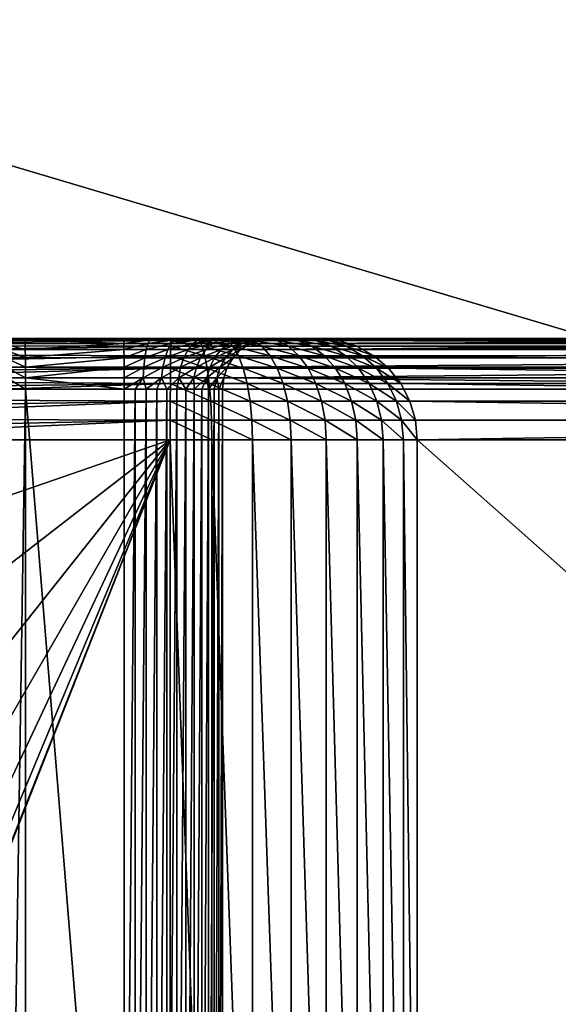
# Model space of a CAD drawing. Header units: metres. Extents: x -22 to 237, y -22 to 22.
# Tile 71 of 80: x 144 to 149, y 0 to 10. Entities that reach past the tile are written whole.
import ezdxf

# ---------------------------------------------------------------- set-up
doc = ezdxf.new("R2010")
doc.units = ezdxf.units.M
doc.layers.add('solid_KKK', color=7, linetype='CONTINUOUS')

msp = doc.modelspace()

# ---------------------------------------------------------------- linework, layer by layer
at = {"layer": 'solid_KKK'}
for points in [[(222, -15, 265.399994), (222, 15, 265.399994), (120.987495, 15, 265.399994)], [(120.987495, -15, 265.399994), (222, -15, 265.399994), (120.987495, 15, 265.399994)], [(120.987495, -15, 250.300003), (120.987495, 15, 250.300003), (222, 15, 250.300003)], [(120.987495, -15, 250.300003), (222, 15, 250.300003), (222, -15, 250.300003)], [(145.424255, 6.5, 372.327759), (140.605011, 6.5, 372.279388), (140.610809, 6.483539, 372.460175)], [(143.977066, 6.5, 365.812927), (143.702347, 6.5, 365.784729), (140.605011, 6.5, 372.279388)], [(146.891037, 6.5, 371.205322), (143.977066, 6.5, 365.812927), (140.605011, 6.5, 372.279388)], [(146.84938, 6.5, 371.339417), (146.891037, 6.5, 371.205322), (140.605011, 6.5, 372.279388)], [(146.794876, 6.5, 371.470062), (146.84938, 6.5, 371.339417), (140.605011, 6.5, 372.279388)], [(146.727921, 6.5, 371.595642), (146.794876, 6.5, 371.470062), (140.605011, 6.5, 372.279388)], [(146.649139, 6.5, 371.714569), (146.727921, 6.5, 371.595642), (140.605011, 6.5, 372.279388)], [(146.559433, 6.5, 371.8255), (146.649139, 6.5, 371.714569), (140.605011, 6.5, 372.279388)], [(146.459717, 6.5, 371.927277), (146.559433, 6.5, 371.8255), (140.605011, 6.5, 372.279388)], [(146.350891, 6.5, 372.019073), (146.459717, 6.5, 371.927277), (140.605011, 6.5, 372.279388)], [(146.233871, 6.5, 372.100128), (146.350891, 6.5, 372.019073), (140.605011, 6.5, 372.279388)], [(146.109573, 6.5, 372.169769), (146.233871, 6.5, 372.100128), (140.605011, 6.5, 372.279388)], [(145.979065, 6.5, 372.227356), (146.109573, 6.5, 372.169769), (140.605011, 6.5, 372.279388)], [(145.843643, 6.5, 372.272308), (145.979065, 6.5, 372.227356), (140.605011, 6.5, 372.279388)], [(145.704956, 6.5, 372.304138), (145.843643, 6.5, 372.272308), (140.605011, 6.5, 372.279388)], [(145.564606, 6.5, 372.322601), (145.704956, 6.5, 372.304138), (140.605011, 6.5, 372.279388)], [(145.424255, 6.5, 372.327759), (145.564606, 6.5, 372.322601), (140.605011, 6.5, 372.279388)], [(145.422302, 6.480785, 372.522858), (145.424255, 6.5, 372.327759), (140.610809, 6.483539, 372.460175)], [(145.422302, 6.480785, 372.522858), (140.610809, 6.483539, 372.460175), (140.634552, 6.433792, 372.637543)], [(145.420425, 6.423804, 372.710602), (145.422302, 6.480785, 372.522858), (140.634552, 6.433792, 372.637543)], [(145.420425, 6.423804, 372.710602), (140.634552, 6.433792, 372.637543), (140.676193, 6.350062, 372.806824)], [(143.97818, 6.487464, 365.70166), (143.723816, 6.487464, 365.675568), (143.702347, 6.5, 365.784729)], [(143.97818, 6.487464, 365.70166), (143.702347, 6.5, 365.784729), (143.977066, 6.5, 365.812927)], [(143.979233, 6.450484, 365.595978), (143.744232, 6.450484, 365.571869), (143.723816, 6.487464, 365.675568)], [(143.97818, 6.487464, 365.70166), (143.979233, 6.450484, 365.595978), (143.723816, 6.487464, 365.675568)], [(143.980194, 6.390916, 365.50119), (143.762543, 6.390916, 365.478851), (143.744232, 6.450484, 365.571869)], [(143.979233, 6.450484, 365.595978), (143.980194, 6.390916, 365.50119), (143.744232, 6.450484, 365.571869)], [(146.891037, 6.5, 371.205322), (144.953552, 6.5, 365.822723), (143.977066, 6.5, 365.812927)], [(144.954666, 6.487464, 365.711456), (143.977066, 6.5, 365.812927), (144.953552, 6.5, 365.822723)], [(144.954666, 6.487464, 365.711456), (143.97818, 6.487464, 365.70166), (143.977066, 6.5, 365.812927)], [(144.955719, 6.450436, 365.605682), (143.979233, 6.450484, 365.595978), (143.97818, 6.487464, 365.70166)], [(144.954666, 6.487464, 365.711456), (144.955719, 6.450436, 365.605682), (143.97818, 6.487464, 365.70166)], [(144.955719, 6.450436, 365.605682), (143.980194, 6.390916, 365.50119), (143.979233, 6.450484, 365.595978)], [(144.955719, 6.450436, 365.605682), (144.95668, 6.390776, 365.510803), (143.980194, 6.390916, 365.50119)], [(146.891037, 6.5, 371.205322), (145.229401, 6.5, 365.799957), (144.953552, 6.5, 365.822723)], [(144.954666, 6.487464, 365.711456), (144.953552, 6.5, 365.822723), (145.229401, 6.5, 365.799957)], [(145.213074, 6.487464, 365.68985), (144.954666, 6.487464, 365.711456), (145.229401, 6.5, 365.799957)], [(145.213074, 6.487464, 365.68985), (144.955719, 6.450436, 365.605682), (144.954666, 6.487464, 365.711456)], [(145.194458, 6.450436, 365.585724), (144.955719, 6.450436, 365.605682), (145.213074, 6.487464, 365.68985)], [(145.194458, 6.450436, 365.585724), (144.95668, 6.390776, 365.510803), (144.955719, 6.450436, 365.605682)], [(145.17775, 6.390776, 365.49231), (144.95668, 6.390776, 365.510803), (145.194458, 6.450436, 365.585724)], [(145.17775, 6.390776, 365.49231), (145.194458, 6.450436, 365.585724), (145.425308, 6.450436, 365.521698)], [(145.391541, 6.390776, 365.433044), (145.17775, 6.390776, 365.49231), (145.425308, 6.450436, 365.521698)], [(145.194458, 6.450436, 365.585724), (145.213074, 6.487464, 365.68985), (145.462967, 6.487464, 365.620544)], [(145.425308, 6.450436, 365.521698), (145.194458, 6.450436, 365.585724), (145.462967, 6.487464, 365.620544)], [(145.213074, 6.487464, 365.68985), (145.229401, 6.5, 365.799957), (145.500443, 6.5, 365.725342)], [(145.462967, 6.487464, 365.620544), (145.213074, 6.487464, 365.68985), (145.500443, 6.5, 365.725342)], [(146.891037, 6.5, 371.205322), (145.500443, 6.5, 365.725342), (145.229401, 6.5, 365.799957)], [(145.391541, 6.390776, 365.433044), (145.425308, 6.450436, 365.521698), (145.640244, 6.450436, 365.415894)], [(145.590576, 6.390776, 365.335052), (145.391541, 6.390776, 365.433044), (145.640244, 6.450436, 365.415894)], [(145.73143, 6.423804, 372.687897), (145.422302, 6.480785, 372.522858), (145.420425, 6.423804, 372.710602)], [(145.702286, 6.480785, 372.502411), (145.424255, 6.5, 372.327759), (145.422302, 6.480785, 372.522858)], [(145.702286, 6.480785, 372.502411), (145.422302, 6.480785, 372.522858), (145.73143, 6.423804, 372.687897)], [(145.702286, 6.480785, 372.502411), (145.564606, 6.5, 372.322601), (145.424255, 6.5, 372.327759)], [(145.425308, 6.450436, 365.521698), (145.462967, 6.487464, 365.620544), (145.695618, 6.487464, 365.506012)], [(145.640244, 6.450436, 365.415894), (145.425308, 6.450436, 365.521698), (145.695618, 6.487464, 365.506012)], [(145.462967, 6.487464, 365.620544), (145.500443, 6.5, 365.725342), (145.753479, 6.5, 365.601044)], [(145.695618, 6.487464, 365.506012), (145.462967, 6.487464, 365.620544), (145.753479, 6.5, 365.601044)], [(146.891037, 6.5, 371.205322), (145.753479, 6.5, 365.601044), (145.500443, 6.5, 365.725342)], [(145.702286, 6.480785, 372.502411), (145.704956, 6.5, 372.304138), (145.564606, 6.5, 372.322601)], [(145.590576, 6.390776, 365.335052), (145.640244, 6.450436, 365.415894), (145.831757, 6.450436, 365.271973)], [(145.767914, 6.390776, 365.201782), (145.590576, 6.390776, 365.335052), (145.831757, 6.450436, 365.271973)], [(145.640244, 6.450436, 365.415894), (145.695618, 6.487464, 365.506012), (145.902924, 6.487464, 365.35022)], [(145.831757, 6.450436, 365.271973), (145.640244, 6.450436, 365.415894), (145.902924, 6.487464, 365.35022)], [(145.695618, 6.487464, 365.506012), (145.753479, 6.5, 365.601044), (145.978088, 6.5, 365.432251)], [(145.902924, 6.487464, 365.35022), (145.695618, 6.487464, 365.506012), (145.978088, 6.5, 365.432251)], [(145.975067, 6.480785, 372.436035), (145.704956, 6.5, 372.304138), (145.702286, 6.480785, 372.502411)], [(145.702286, 6.480785, 372.502411), (145.73143, 6.423804, 372.687897), (146.034424, 6.423804, 372.614197)], [(145.975067, 6.480785, 372.436035), (145.702286, 6.480785, 372.502411), (146.034424, 6.423804, 372.614197)], [(145.975067, 6.480785, 372.436035), (145.843643, 6.5, 372.272308), (145.704956, 6.5, 372.304138)], [(146.891037, 6.5, 371.205322), (145.978088, 6.5, 365.432251), (145.753479, 6.5, 365.601044)], [(145.767914, 6.390776, 365.201782), (145.831757, 6.450436, 365.271973), (145.993164, 6.450436, 365.09494)], [(145.917404, 6.390776, 365.037842), (145.767914, 6.390776, 365.201782), (145.993164, 6.450436, 365.09494)], [(145.831757, 6.450436, 365.271973), (145.902924, 6.487464, 365.35022), (146.077652, 6.487464, 365.15863)], [(145.993164, 6.450436, 365.09494), (145.831757, 6.450436, 365.271973), (146.077652, 6.487464, 365.15863)], [(145.975067, 6.480785, 372.436035), (145.979065, 6.5, 372.227356), (145.843643, 6.5, 372.272308)], [(146.077652, 6.487464, 365.15863), (145.902924, 6.487464, 365.35022), (145.978088, 6.5, 365.432251)], [(145.917404, 6.390776, 365.037842), (145.993164, 6.450436, 365.09494), (146.118866, 6.450436, 364.891022)], [(146.033798, 6.390776, 364.848999), (145.917404, 6.390776, 365.037842), (146.118866, 6.450436, 364.891022)], [(146.233154, 6.480785, 372.325562), (145.979065, 6.5, 372.227356), (145.975067, 6.480785, 372.436035)], [(145.975067, 6.480785, 372.436035), (146.034424, 6.423804, 372.614197), (146.321091, 6.423804, 372.491455)], [(146.233154, 6.480785, 372.325562), (145.975067, 6.480785, 372.436035), (146.321091, 6.423804, 372.491455)], [(146.891037, 6.5, 371.205322), (146.167847, 6.5, 365.223785), (145.978088, 6.5, 365.432251)], [(146.077652, 6.487464, 365.15863), (145.978088, 6.5, 365.432251), (146.167847, 6.5, 365.223785)], [(146.233154, 6.480785, 372.325562), (146.109573, 6.5, 372.169769), (145.979065, 6.5, 372.227356)], [(145.993164, 6.450436, 365.09494), (146.077652, 6.487464, 365.15863), (146.213699, 6.487464, 364.937866)], [(146.118866, 6.450436, 364.891022), (145.993164, 6.450436, 365.09494), (146.213699, 6.487464, 364.937866)], [(146.033798, 6.390776, 364.848999), (146.118866, 6.450436, 364.891022), (146.204453, 6.450436, 364.667267)], [(146.113052, 6.390776, 364.641785), (146.033798, 6.390776, 364.848999), (146.204453, 6.450436, 364.667267)], [(146.213699, 6.487464, 364.937866), (146.077652, 6.487464, 365.15863), (146.167847, 6.5, 365.223785)], [(146.233154, 6.480785, 372.325562), (146.233871, 6.5, 372.100128), (146.109573, 6.5, 372.169769)], [(157.813202, 6.450434, 323.019073), (146.113052, 6.390776, 364.641785), (146.204453, 6.450436, 364.667267)], [(157.813202, 6.450434, 323.019073), (157.721817, 6.390772, 322.993591), (146.113052, 6.390776, 364.641785)], [(146.118866, 6.450436, 364.891022), (146.213699, 6.487464, 364.937866), (146.306351, 6.487464, 364.695679)], [(146.204453, 6.450436, 364.667267), (146.118866, 6.450436, 364.891022), (146.306351, 6.487464, 364.695679)], [(146.891037, 6.5, 371.205322), (146.314911, 6.5, 364.984192), (146.167847, 6.5, 365.223785)], [(146.213699, 6.487464, 364.937866), (146.167847, 6.5, 365.223785), (146.314911, 6.5, 364.984192)], [(157.9151, 6.487463, 323.047485), (146.204453, 6.450436, 364.667267), (146.306351, 6.487464, 364.695679)], [(157.9151, 6.487463, 323.047485), (157.813202, 6.450434, 323.019073), (146.204453, 6.450436, 364.667267)], [(146.213699, 6.487464, 364.937866), (146.314911, 6.5, 364.984192), (146.413513, 6.5, 364.725525)], [(146.306351, 6.487464, 364.695679), (146.213699, 6.487464, 364.937866), (146.413513, 6.5, 364.725525)], [(146.469452, 6.480785, 372.173981), (146.233871, 6.5, 372.100128), (146.233154, 6.480785, 372.325562)], [(146.233154, 6.480785, 372.325562), (146.321091, 6.423804, 372.491455), (146.583572, 6.423804, 372.32312)], [(146.469452, 6.480785, 372.173981), (146.233154, 6.480785, 372.325562), (146.583572, 6.423804, 372.32312)], [(146.469452, 6.480785, 372.173981), (146.350891, 6.5, 372.019073), (146.233871, 6.5, 372.100128)], [(157.9151, 6.487463, 323.047485), (146.306351, 6.487464, 364.695679), (146.413513, 6.5, 364.725525)], [(146.891037, 6.5, 371.205322), (146.413513, 6.5, 364.725525), (146.314911, 6.5, 364.984192)], [(146.677505, 6.480785, 371.985504), (146.459717, 6.5, 371.927277), (146.350891, 6.5, 372.019073)], [(146.677505, 6.480785, 371.985504), (146.350891, 6.5, 372.019073), (146.469452, 6.480785, 372.173981)], [(159.317413, 6.5, 323.414093), (158.022278, 6.5, 323.077362), (146.413513, 6.5, 364.725525)], [(157.9151, 6.487463, 323.047485), (146.413513, 6.5, 364.725525), (158.022278, 6.5, 323.077362)], [(146.891037, 6.5, 371.205322), (159.317413, 6.5, 323.414093), (146.413513, 6.5, 364.725525)], [(146.677505, 6.480785, 371.985504), (146.559433, 6.5, 371.8255), (146.459717, 6.5, 371.927277)], [(146.469452, 6.480785, 372.173981), (146.583572, 6.423804, 372.32312), (146.814667, 6.423804, 372.113739)], [(146.677505, 6.480785, 371.985504), (146.469452, 6.480785, 372.173981), (146.814667, 6.423804, 372.113739)], [(146.851593, 6.480785, 371.765259), (146.649139, 6.5, 371.714569), (146.559433, 6.5, 371.8255)], [(146.851593, 6.480785, 371.765259), (146.559433, 6.5, 371.8255), (146.677505, 6.480785, 371.985504)], [(146.851593, 6.480785, 371.765259), (146.727921, 6.5, 371.595642), (146.649139, 6.5, 371.714569)], [(146.677505, 6.480785, 371.985504), (146.814667, 6.423804, 372.113739), (147.008041, 6.423804, 371.86911)], [(146.851593, 6.480785, 371.765259), (146.677505, 6.480785, 371.985504), (147.008041, 6.423804, 371.86911)], [(146.986954, 6.480785, 371.519318), (146.794876, 6.5, 371.470062), (146.727921, 6.5, 371.595642)], [(146.986954, 6.480785, 371.519318), (146.727921, 6.5, 371.595642), (146.851593, 6.480785, 371.765259)], [(146.986954, 6.480785, 371.519318), (146.84938, 6.5, 371.339417), (146.794876, 6.5, 371.470062)], [(147.079849, 6.480785, 371.254395), (146.891037, 6.5, 371.205322), (146.84938, 6.5, 371.339417)], [(147.079849, 6.480785, 371.254395), (146.84938, 6.5, 371.339417), (146.986954, 6.480785, 371.519318)], [(146.851593, 6.480785, 371.765259), (147.008041, 6.423804, 371.86911), (147.158386, 6.423804, 371.595917)], [(146.986954, 6.480785, 371.519318), (146.851593, 6.480785, 371.765259), (147.158386, 6.423804, 371.595917)], [(147.079849, 6.480785, 371.254395), (159.317413, 6.5, 323.414093), (146.891037, 6.5, 371.205322)], [(146.986954, 6.480785, 371.519318), (147.158386, 6.423804, 371.595917), (147.261581, 6.423804, 371.301666)], [(147.079849, 6.480785, 371.254395), (146.986954, 6.480785, 371.519318), (147.261581, 6.423804, 371.301666)], [(159.505112, 6.481014, 323.462921), (159.317413, 6.5, 323.414093), (147.079849, 6.480785, 371.254395)], [(159.686905, 6.424255, 323.510193), (159.505112, 6.481014, 323.462921), (147.079849, 6.480785, 371.254395)], [(159.686905, 6.424255, 323.510193), (147.079849, 6.480785, 371.254395), (147.261581, 6.423804, 371.301666)], [(145.418686, 6.331251, 372.883636), (145.420425, 6.423804, 372.710602), (140.676193, 6.350062, 372.806824)], [(145.418686, 6.331251, 372.883636), (140.676193, 6.350062, 372.806824), (140.735016, 6.232167, 372.961853)], [(145.41716, 6.20669, 373.035248), (145.418686, 6.331251, 372.883636), (140.735016, 6.232167, 372.961853)], [(143.980988, 6.311745, 365.422028), (143.777847, 6.311745, 365.401184), (143.762543, 6.390916, 365.478851)], [(143.980194, 6.390916, 365.50119), (143.980988, 6.311745, 365.422028), (143.762543, 6.390916, 365.478851)], [(144.95668, 6.390776, 365.510803), (143.980988, 6.311745, 365.422028), (143.980194, 6.390916, 365.50119)], [(144.95668, 6.390776, 365.510803), (144.957474, 6.311481, 365.43161), (143.980988, 6.311745, 365.422028)], [(145.17775, 6.390776, 365.49231), (144.957474, 6.311481, 365.43161), (144.95668, 6.390776, 365.510803)], [(145.163803, 6.311481, 365.414337), (144.957474, 6.311481, 365.43161), (145.17775, 6.390776, 365.49231)], [(145.163803, 6.311481, 365.414337), (145.17775, 6.390776, 365.49231), (145.391541, 6.390776, 365.433044)], [(145.363342, 6.311481, 365.359039), (145.163803, 6.311481, 365.414337), (145.391541, 6.390776, 365.433044)], [(145.363342, 6.311481, 365.359039), (145.391541, 6.390776, 365.433044), (145.590576, 6.390776, 365.335052)], [(145.549103, 6.311481, 365.267578), (145.363342, 6.311481, 365.359039), (145.590576, 6.390776, 365.335052)], [(145.781799, 6.20669, 373.008636), (145.418686, 6.331251, 372.883636), (145.41716, 6.20669, 373.035248)], [(145.75827, 6.331251, 372.858856), (145.420425, 6.423804, 372.710602), (145.418686, 6.331251, 372.883636)], [(145.75827, 6.331251, 372.858856), (145.418686, 6.331251, 372.883636), (145.781799, 6.20669, 373.008636)], [(145.73143, 6.423804, 372.687897), (145.420425, 6.423804, 372.710602), (145.75827, 6.331251, 372.858856)], [(145.549103, 6.311481, 365.267578), (145.590576, 6.390776, 365.335052), (145.767914, 6.390776, 365.201782)], [(145.71463, 6.311481, 365.143188), (145.549103, 6.311481, 365.267578), (145.767914, 6.390776, 365.201782)], [(145.71463, 6.311481, 365.143188), (145.767914, 6.390776, 365.201782), (145.917404, 6.390776, 365.037842)], [(145.854141, 6.311481, 364.990173), (145.71463, 6.311481, 365.143188), (145.917404, 6.390776, 365.037842)], [(145.73143, 6.423804, 372.687897), (145.75827, 6.331251, 372.858856), (146.089111, 6.331251, 372.778351)], [(146.034424, 6.423804, 372.614197), (145.73143, 6.423804, 372.687897), (146.089111, 6.331251, 372.778351)], [(145.75827, 6.331251, 372.858856), (145.781799, 6.20669, 373.008636), (146.137024, 6.20669, 372.922211)], [(146.089111, 6.331251, 372.778351), (145.75827, 6.331251, 372.858856), (146.137024, 6.20669, 372.922211)], [(145.854141, 6.311481, 364.990173), (145.917404, 6.390776, 365.037842), (146.033798, 6.390776, 364.848999)], [(145.962784, 6.311481, 364.813904), (145.854141, 6.311481, 364.990173), (146.033798, 6.390776, 364.848999)], [(145.962784, 6.311481, 364.813904), (146.033798, 6.390776, 364.848999), (146.113052, 6.390776, 364.641785)], [(146.036758, 6.311481, 364.620514), (145.962784, 6.311481, 364.813904), (146.113052, 6.390776, 364.641785)], [(146.034424, 6.423804, 372.614197), (146.089111, 6.331251, 372.778351), (146.402115, 6.331251, 372.644348)], [(146.321091, 6.423804, 372.491455), (146.034424, 6.423804, 372.614197), (146.402115, 6.331251, 372.644348)], [(157.721817, 6.390772, 322.993591), (146.036758, 6.311481, 364.620514), (146.113052, 6.390776, 364.641785)], [(157.721817, 6.390772, 322.993591), (157.645508, 6.311477, 322.972321), (146.036758, 6.311481, 364.620514)], [(146.089111, 6.331251, 372.778351), (146.137024, 6.20669, 372.922211), (146.473129, 6.20669, 372.77832)], [(146.402115, 6.331251, 372.644348), (146.089111, 6.331251, 372.778351), (146.473129, 6.20669, 372.77832)], [(146.321091, 6.423804, 372.491455), (146.402115, 6.331251, 372.644348), (146.688736, 6.331251, 372.460541)], [(146.583572, 6.423804, 372.32312), (146.321091, 6.423804, 372.491455), (146.688736, 6.331251, 372.460541)], [(146.402115, 6.331251, 372.644348), (146.473129, 6.20669, 372.77832), (146.780869, 6.20669, 372.580933)], [(146.688736, 6.331251, 372.460541), (146.402115, 6.331251, 372.644348), (146.780869, 6.20669, 372.580933)], [(146.583572, 6.423804, 372.32312), (146.688736, 6.331251, 372.460541), (146.941071, 6.331251, 372.231934)], [(146.814667, 6.423804, 372.113739), (146.583572, 6.423804, 372.32312), (146.941071, 6.331251, 372.231934)], [(146.688736, 6.331251, 372.460541), (146.780869, 6.20669, 372.580933), (147.051819, 6.20669, 372.33548)], [(146.941071, 6.331251, 372.231934), (146.688736, 6.331251, 372.460541), (147.051819, 6.20669, 372.33548)], [(146.814667, 6.423804, 372.113739), (146.941071, 6.331251, 372.231934), (147.152206, 6.331251, 371.964813)], [(147.008041, 6.423804, 371.86911), (146.814667, 6.423804, 372.113739), (147.152206, 6.331251, 371.964813)], [(146.941071, 6.331251, 372.231934), (147.051819, 6.20669, 372.33548), (147.278534, 6.20669, 372.048676)], [(147.152206, 6.331251, 371.964813), (146.941071, 6.331251, 372.231934), (147.278534, 6.20669, 372.048676)], [(147.008041, 6.423804, 371.86911), (147.152206, 6.331251, 371.964813), (147.316376, 6.331251, 371.666504)], [(147.158386, 6.423804, 371.595917), (147.008041, 6.423804, 371.86911), (147.316376, 6.331251, 371.666504)], [(147.152206, 6.331251, 371.964813), (147.278534, 6.20669, 372.048676), (147.454803, 6.20669, 371.728363)], [(147.316376, 6.331251, 371.666504), (147.152206, 6.331251, 371.964813), (147.454803, 6.20669, 371.728363)], [(147.158386, 6.423804, 371.595917), (147.316376, 6.331251, 371.666504), (147.429047, 6.331251, 371.345184)], [(147.261581, 6.423804, 371.301666), (147.158386, 6.423804, 371.595917), (147.429047, 6.331251, 371.345184)], [(159.854477, 6.331906, 323.553741), (159.686905, 6.424255, 323.510193), (147.261581, 6.423804, 371.301666)], [(159.854477, 6.331906, 323.553741), (147.261581, 6.423804, 371.301666), (147.429047, 6.331251, 371.345184)], [(147.316376, 6.331251, 371.666504), (147.454803, 6.20669, 371.728363), (147.57579, 6.20669, 371.383362)], [(147.429047, 6.331251, 371.345184), (147.316376, 6.331251, 371.666504), (147.57579, 6.20669, 371.383362)], [(160.001358, 6.207523, 323.591949), (159.854477, 6.331906, 323.553741), (147.429047, 6.331251, 371.345184)], [(160.001358, 6.207523, 323.591949), (147.429047, 6.331251, 371.345184), (147.57579, 6.20669, 371.383362)], [(143.981583, 6.216942, 365.362457), (143.789352, 6.216942, 365.342743), (143.777847, 6.311745, 365.401184)], [(143.980988, 6.311745, 365.422028), (143.981583, 6.216942, 365.362457), (143.777847, 6.311745, 365.401184)], [(144.957474, 6.311481, 365.43161), (143.981583, 6.216942, 365.362457), (143.980988, 6.311745, 365.422028)], [(144.957474, 6.311481, 365.43161), (144.958069, 6.216537, 365.37207), (143.981583, 6.216942, 365.362457)], [(145.163803, 6.311481, 365.414337), (144.958069, 6.216537, 365.37207), (144.957474, 6.311481, 365.43161)], [(145.15332, 6.216537, 365.355713), (144.958069, 6.216537, 365.37207), (145.163803, 6.311481, 365.414337)], [(145.15332, 6.216537, 365.355713), (145.163803, 6.311481, 365.414337), (145.363342, 6.311481, 365.359039)], [(145.342133, 6.216537, 365.303375), (145.15332, 6.216537, 365.355713), (145.363342, 6.311481, 365.359039)], [(145.342133, 6.216537, 365.303375), (145.363342, 6.311481, 365.359039), (145.549103, 6.311481, 365.267578)], [(145.517929, 6.216537, 365.216827), (145.342133, 6.216537, 365.303375), (145.549103, 6.311481, 365.267578)], [(145.517929, 6.216537, 365.216827), (145.549103, 6.311481, 365.267578), (145.71463, 6.311481, 365.143188)], [(145.674561, 6.216537, 365.099121), (145.517929, 6.216537, 365.216827), (145.71463, 6.311481, 365.143188)], [(145.674561, 6.216537, 365.099121), (145.71463, 6.311481, 365.143188), (145.854141, 6.311481, 364.990173)], [(145.80658, 6.216537, 364.954346), (145.674561, 6.216537, 365.099121), (145.854141, 6.311481, 364.990173)], [(145.80658, 6.216537, 364.954346), (145.854141, 6.311481, 364.990173), (145.962784, 6.311481, 364.813904)], [(145.909393, 6.216537, 364.787537), (145.80658, 6.216537, 364.954346), (145.962784, 6.311481, 364.813904)], [(145.909393, 6.216537, 364.787537), (145.962784, 6.311481, 364.813904), (146.036758, 6.311481, 364.620514)], [(145.979385, 6.216537, 364.604523), (145.909393, 6.216537, 364.787537), (146.036758, 6.311481, 364.620514)], [(157.645508, 6.311477, 322.972321), (145.979385, 6.216537, 364.604523), (146.036758, 6.311481, 364.620514)], [(157.645508, 6.311477, 322.972321), (157.58815, 6.216531, 322.95636), (145.979385, 6.216537, 364.604523)], [(145.41716, 6.20669, 373.035248), (140.735016, 6.232167, 372.961853), (140.770279, 6.160892, 373.031586)], [(145.41716, 6.20669, 373.035248), (140.770279, 6.160892, 373.031586), (140.809128, 6.081654, 373.09494)], [(145.415909, 6.054917, 373.159637), (145.41716, 6.20669, 373.035248), (140.809128, 6.081654, 373.09494)], [(143.981949, 6.11126, 365.32547), (143.796494, 6.11126, 365.306458), (143.789352, 6.216942, 365.342743)], [(143.981583, 6.216942, 365.362457), (143.981949, 6.11126, 365.32547), (143.789352, 6.216942, 365.342743)], [(144.958069, 6.216537, 365.37207), (143.981949, 6.11126, 365.32547), (143.981583, 6.216942, 365.362457)], [(144.958069, 6.216537, 365.37207), (144.958435, 6.110713, 365.335144), (143.981949, 6.11126, 365.32547)], [(145.15332, 6.216537, 365.355713), (144.958435, 6.110713, 365.335144), (144.958069, 6.216537, 365.37207)], [(145.14682, 6.110713, 365.319397), (144.958435, 6.110713, 365.335144), (145.15332, 6.216537, 365.355713)], [(145.14682, 6.110713, 365.319397), (145.15332, 6.216537, 365.355713), (145.342133, 6.216537, 365.303375)], [(145.328995, 6.110713, 365.26889), (145.14682, 6.110713, 365.319397), (145.342133, 6.216537, 365.303375)], [(145.328995, 6.110713, 365.26889), (145.342133, 6.216537, 365.303375), (145.517929, 6.216537, 365.216827)], [(145.498611, 6.110713, 365.185394), (145.328995, 6.110713, 365.26889), (145.517929, 6.216537, 365.216827)], [(145.801086, 6.054917, 373.1315), (145.41716, 6.20669, 373.035248), (145.415909, 6.054917, 373.159637)], [(145.781799, 6.20669, 373.008636), (145.41716, 6.20669, 373.035248), (145.801086, 6.054917, 373.1315)], [(145.498611, 6.110713, 365.185394), (145.517929, 6.216537, 365.216827), (145.674561, 6.216537, 365.099121)], [(145.649734, 6.110713, 365.071808), (145.498611, 6.110713, 365.185394), (145.674561, 6.216537, 365.099121)], [(145.649734, 6.110713, 365.071808), (145.674561, 6.216537, 365.099121), (145.80658, 6.216537, 364.954346)], [(145.777115, 6.110713, 364.932129), (145.649734, 6.110713, 365.071808), (145.80658, 6.216537, 364.954346)], [(145.777115, 6.110713, 364.932129), (145.80658, 6.216537, 364.954346), (145.909393, 6.216537, 364.787537)], [(145.876297, 6.110713, 364.771179), (145.777115, 6.110713, 364.932129), (145.909393, 6.216537, 364.787537)], [(145.781799, 6.20669, 373.008636), (145.801086, 6.054917, 373.1315), (146.176346, 6.054917, 373.040222)], [(146.137024, 6.20669, 372.922211), (145.781799, 6.20669, 373.008636), (146.176346, 6.054917, 373.040222)], [(145.876297, 6.110713, 364.771179), (145.909393, 6.216537, 364.787537), (145.979385, 6.216537, 364.604523)], [(145.943832, 6.110713, 364.594635), (145.876297, 6.110713, 364.771179), (145.979385, 6.216537, 364.604523)], [(157.58815, 6.216531, 322.95636), (145.943832, 6.110713, 364.594635), (145.979385, 6.216537, 364.604523)], [(157.58815, 6.216531, 322.95636), (157.552597, 6.110705, 322.946442), (145.943832, 6.110713, 364.594635)], [(146.137024, 6.20669, 372.922211), (146.176346, 6.054917, 373.040222), (146.531387, 6.054917, 372.888214)], [(146.473129, 6.20669, 372.77832), (146.137024, 6.20669, 372.922211), (146.531387, 6.054917, 372.888214)], [(146.473129, 6.20669, 372.77832), (146.531387, 6.054917, 372.888214), (146.856461, 6.054917, 372.679718)], [(146.780869, 6.20669, 372.580933), (146.473129, 6.20669, 372.77832), (146.856461, 6.054917, 372.679718)], [(146.780869, 6.20669, 372.580933), (146.856461, 6.054917, 372.679718), (147.142685, 6.054917, 372.420441)], [(147.051819, 6.20669, 372.33548), (146.780869, 6.20669, 372.580933), (147.142685, 6.054917, 372.420441)], [(147.051819, 6.20669, 372.33548), (147.142685, 6.054917, 372.420441), (147.382172, 6.054917, 372.117462)], [(147.278534, 6.20669, 372.048676), (147.051819, 6.20669, 372.33548), (147.382172, 6.054917, 372.117462)], [(147.278534, 6.20669, 372.048676), (147.382172, 6.054917, 372.117462), (147.568375, 6.054917, 371.779083)], [(147.454803, 6.20669, 371.728363), (147.278534, 6.20669, 372.048676), (147.568375, 6.054917, 371.779083)], [(147.454803, 6.20669, 371.728363), (147.568375, 6.054917, 371.779083), (147.696182, 6.054917, 371.414642)], [(147.57579, 6.20669, 371.383362), (147.454803, 6.20669, 371.728363), (147.696182, 6.054917, 371.414642)], [(160.121918, 6.055897, 323.623291), (160.001358, 6.207523, 323.591949), (147.57579, 6.20669, 371.383362)], [(160.121918, 6.055897, 323.623291), (147.57579, 6.20669, 371.383362), (147.696182, 6.054917, 371.414642)], [(145.415909, 6.054917, 373.159637), (140.809128, 6.081654, 373.09494), (140.850876, 5.995456, 373.150543)], [(145.415909, 6.054917, 373.159637), (140.850876, 5.995456, 373.150543), (140.894714, 5.903686, 373.197266)], [(145.414993, 5.881776, 373.251984), (145.415909, 6.054917, 373.159637), (140.894714, 5.903686, 373.197266)], [(143.796494, 6.11126, 365.306458), (143.982086, 6, 365.312927), (143.79892, 6, 365.294159)], [(143.981949, 6.11126, 365.32547), (143.982086, 6, 365.312927), (143.796494, 6.11126, 365.306458)], [(143.981949, 6.11126, 365.32547), (144.958572, 6, 365.322723), (143.982086, 6, 365.312927)], [(144.958435, 6.110713, 365.335144), (144.958572, 6, 365.322723), (143.981949, 6.11126, 365.32547)], [(145.14682, 6.110713, 365.319397), (144.958572, 6, 365.322723), (144.958435, 6.110713, 365.335144)], [(145.14682, 6.110713, 365.319397), (145.06749, 6, 365.317902), (144.958572, 6, 365.322723)], [(145.14682, 6.110713, 365.319397), (145.175232, 6, 365.301208), (145.06749, 6, 365.317902)], [(145.328995, 6.110713, 365.26889), (145.175232, 6, 365.301208), (145.14682, 6.110713, 365.319397)], [(145.328995, 6.110713, 365.26889), (145.280518, 6, 365.272888), (145.175232, 6, 365.301208)], [(145.328995, 6.110713, 365.26889), (145.382095, 6, 365.233276), (145.280518, 6, 365.272888)], [(145.498611, 6.110713, 365.185394), (145.382095, 6, 365.233276), (145.328995, 6.110713, 365.26889)], [(145.498611, 6.110713, 365.185394), (145.478775, 6, 365.182861), (145.382095, 6, 365.233276)], [(145.815414, 5.881776, 373.222748), (145.415909, 6.054917, 373.159637), (145.414993, 5.881776, 373.251984)], [(145.801086, 6.054917, 373.1315), (145.415909, 6.054917, 373.159637), (145.815414, 5.881776, 373.222748)], [(145.498611, 6.110713, 365.185394), (145.569366, 6, 365.122223), (145.478775, 6, 365.182861)], [(145.649734, 6.110713, 365.071808), (145.569366, 6, 365.122223), (145.498611, 6.110713, 365.185394)], [(145.649734, 6.110713, 365.071808), (145.652832, 6, 365.052063), (145.569366, 6, 365.122223)], [(145.777115, 6.110713, 364.932129), (145.652832, 6, 365.052063), (145.649734, 6.110713, 365.071808)], [(145.777115, 6.110713, 364.932129), (145.728149, 6, 364.973236), (145.652832, 6, 365.052063)], [(145.777115, 6.110713, 364.932129), (145.794449, 6, 364.886688), (145.728149, 6, 364.973236)], [(145.876297, 6.110713, 364.771179), (145.794449, 6, 364.886688), (145.777115, 6.110713, 364.932129)], [(145.876297, 6.110713, 364.771179), (145.850937, 6, 364.793427), (145.794449, 6, 364.886688)], [(145.801086, 6.054917, 373.1315), (145.815414, 5.881776, 373.222748), (146.205536, 5.881776, 373.127808)], [(146.176346, 6.054917, 373.040222), (145.801086, 6.054917, 373.1315), (146.205536, 5.881776, 373.127808)], [(145.876297, 6.110713, 364.771179), (145.896927, 6, 364.69455), (145.850937, 6, 364.793427)], [(145.943832, 6.110713, 364.594635), (145.896927, 6, 364.69455), (145.876297, 6.110713, 364.771179)], [(145.943832, 6.110713, 364.594635), (145.931885, 6, 364.591278), (145.896927, 6, 364.69455)], [(145.943832, 6.110713, 364.594635), (157.540634, 6, 322.943115), (145.931885, 6, 364.591278)], [(157.552597, 6.110705, 322.946442), (157.540634, 6, 322.943115), (145.943832, 6.110713, 364.594635)], [(146.176346, 6.054917, 373.040222), (146.205536, 5.881776, 373.127808), (146.574631, 5.881776, 372.969818)], [(146.531387, 6.054917, 372.888214), (146.176346, 6.054917, 373.040222), (146.574631, 5.881776, 372.969818)], [(146.531387, 6.054917, 372.888214), (146.574631, 5.881776, 372.969818), (146.912582, 5.881776, 372.753052)], [(146.856461, 6.054917, 372.679718), (146.531387, 6.054917, 372.888214), (146.912582, 5.881776, 372.753052)], [(146.856461, 6.054917, 372.679718), (146.912582, 5.881776, 372.753052), (147.210129, 5.881776, 372.48349)], [(147.142685, 6.054917, 372.420441), (146.856461, 6.054917, 372.679718), (147.210129, 5.881776, 372.48349)], [(147.142685, 6.054917, 372.420441), (147.210129, 5.881776, 372.48349), (147.459106, 5.881776, 372.168518)], [(147.382172, 6.054917, 372.117462), (147.142685, 6.054917, 372.420441), (147.459106, 5.881776, 372.168518)], [(147.382172, 6.054917, 372.117462), (147.459106, 5.881776, 372.168518), (147.652695, 5.881776, 371.816772)], [(147.568375, 6.054917, 371.779083), (147.382172, 6.054917, 372.117462), (147.652695, 5.881776, 371.816772)], [(147.568375, 6.054917, 371.779083), (147.652695, 5.881776, 371.816772), (147.785553, 5.881776, 371.437897)], [(147.696182, 6.054917, 371.414642), (147.568375, 6.054917, 371.779083), (147.785553, 5.881776, 371.437897)], [(160.211487, 5.882865, 323.646576), (160.121918, 6.055897, 323.623291), (147.696182, 6.054917, 371.414642)], [(160.211487, 5.882865, 323.646576), (147.696182, 6.054917, 371.414642), (147.785553, 5.881776, 371.437897)], [(143.79892, -6, 365.294159), (143.982086, 6, 365.312927), (143.982086, -6, 365.312927)], [(143.79892, -6, 365.294159), (143.79892, 6, 365.294159), (143.982086, 6, 365.312927)], [(144.958572, -6, 365.322723), (143.982086, 6, 365.312927), (144.958572, 6, 365.322723)], [(144.958572, -6, 365.322723), (143.982086, -6, 365.312927), (143.982086, 6, 365.312927)], [(145.06749, 6, 365.317902), (144.958572, -6, 365.322723), (144.958572, 6, 365.322723)], [(145.06749, -6, 365.317902), (144.958572, -6, 365.322723), (145.06749, 6, 365.317902)], [(145.06749, -6, 365.317902), (145.06749, 6, 365.317902), (145.175232, 6, 365.301208)], [(145.175232, -6, 365.301208), (145.06749, -6, 365.317902), (145.175232, 6, 365.301208)], [(145.175232, -6, 365.301208), (145.175232, 6, 365.301208), (145.280518, 6, 365.272888)], [(145.280518, -6, 365.272888), (145.175232, -6, 365.301208), (145.280518, 6, 365.272888)], [(145.280518, -6, 365.272888), (145.280518, 6, 365.272888), (145.382095, 6, 365.233276)], [(145.382111, -6, 365.233276), (145.280518, -6, 365.272888), (145.382095, 6, 365.233276)], [(145.382111, -6, 365.233276), (145.382095, 6, 365.233276), (145.478775, 6, 365.182861)], [(145.478775, -6, 365.182861), (145.382111, -6, 365.233276), (145.478775, 6, 365.182861)], [(145.478775, -6, 365.182861), (145.478775, 6, 365.182861), (145.569366, 6, 365.122223)], [(145.569366, -6, 365.122223), (145.478775, -6, 365.182861), (145.569366, 6, 365.122223)], [(145.569366, -6, 365.122223), (145.569366, 6, 365.122223), (145.652832, 6, 365.052063)], [(145.652832, -6, 365.052063), (145.569366, -6, 365.122223), (145.652832, 6, 365.052063)], [(145.652832, -6, 365.052063), (145.652832, 6, 365.052063), (145.728149, 6, 364.973236)], [(145.728149, -6, 364.973236), (145.652832, -6, 365.052063), (145.728149, 6, 364.973236)], [(145.728149, -6, 364.973236), (145.728149, 6, 364.973236), (145.794449, 6, 364.886688)], [(145.794449, -6, 364.886688), (145.728149, -6, 364.973236), (145.794449, 6, 364.886688)], [(145.794449, -6, 364.886688), (145.794449, 6, 364.886688), (145.850937, 6, 364.793427)], [(145.850937, -6, 364.793427), (145.794449, -6, 364.886688), (145.850937, 6, 364.793427)], [(145.850937, -6, 364.793427), (145.850937, 6, 364.793427), (145.896927, 6, 364.69455)], [(145.896927, -6, 364.69455), (145.850937, -6, 364.793427), (145.896927, 6, 364.69455)], [(145.896927, -6, 364.69455), (145.931885, 6, 364.591278), (145.931885, -6, 364.591278)], [(145.896927, -6, 364.69455), (145.896927, 6, 364.69455), (145.931885, 6, 364.591278)], [(145.931885, -6, 364.591278), (145.931885, 6, 364.591278), (157.540634, 6, 322.943115)], [(157.540634, -6, 322.943115), (145.931885, -6, 364.591278), (157.540634, 6, 322.943115)], [(145.414993, 5.881776, 373.251984), (140.894714, 5.903686, 373.197266), (140.939972, 5.807452, 373.234375)], [(145.414993, 5.881776, 373.251984), (140.939972, 5.807452, 373.234375), (140.986404, 5.707073, 373.261597)], [(145.414413, 5.693935, 373.308716), (145.414993, 5.881776, 373.251984), (140.986404, 5.707073, 373.261597)], [(145.824219, 5.693935, 373.278809), (145.414993, 5.881776, 373.251984), (145.414413, 5.693935, 373.308716)], [(145.815414, 5.881776, 373.222748), (145.414993, 5.881776, 373.251984), (145.824219, 5.693935, 373.278809)], [(145.815414, 5.881776, 373.222748), (145.824219, 5.693935, 373.278809), (146.223465, 5.693935, 373.181671)], [(146.205536, 5.881776, 373.127808), (145.815414, 5.881776, 373.222748), (146.223465, 5.693935, 373.181671)], [(146.205536, 5.881776, 373.127808), (146.223465, 5.693935, 373.181671), (146.601212, 5.693935, 373.019958)], [(146.574631, 5.881776, 372.969818), (146.205536, 5.881776, 373.127808), (146.601212, 5.693935, 373.019958)], [(146.574631, 5.881776, 372.969818), (146.601212, 5.693935, 373.019958), (146.947083, 5.693935, 372.798126)], [(146.912582, 5.881776, 372.753052), (146.574631, 5.881776, 372.969818), (146.947083, 5.693935, 372.798126)], [(146.912582, 5.881776, 372.753052), (146.947083, 5.693935, 372.798126), (147.251602, 5.693935, 372.522247)], [(147.210129, 5.881776, 372.48349), (146.912582, 5.881776, 372.753052), (147.251602, 5.693935, 372.522247)], [(147.210129, 5.881776, 372.48349), (147.251602, 5.693935, 372.522247), (147.506409, 5.693935, 372.199921)], [(147.459106, 5.881776, 372.168518), (147.210129, 5.881776, 372.48349), (147.506409, 5.693935, 372.199921)], [(147.459106, 5.881776, 372.168518), (147.506409, 5.693935, 372.199921), (147.704514, 5.693935, 371.839935)], [(147.652695, 5.881776, 371.816772), (147.459106, 5.881776, 372.168518), (147.704514, 5.693935, 371.839935)], [(147.652695, 5.881776, 371.816772), (147.704514, 5.693935, 371.839935), (147.840485, 5.693935, 371.452179)], [(147.785553, 5.881776, 371.437897), (147.652695, 5.881776, 371.816772), (147.840485, 5.693935, 371.452179)], [(160.266632, 5.69509, 323.660919), (160.211487, 5.882865, 323.646576), (147.785553, 5.881776, 371.437897)], [(160.266632, 5.69509, 323.660919), (147.785553, 5.881776, 371.437897), (147.840485, 5.693935, 371.452179)], [(145.414413, 5.693935, 373.308716), (140.986404, 5.707073, 373.261597), (141.033279, 5.603963, 373.27832)], [(145.414413, 5.693935, 373.308716), (141.033279, 5.603963, 373.27832), (141.079666, 5.5, 373.28421)], [(145.414413, 5.693935, 373.308716), (141.079666, 5.5, 373.28421), (145.41423, 5.5, 373.327728)], [(145.414413, 5.693935, 373.308716), (145.41423, 5.5, 373.327728), (145.827164, 5.5, 373.297577)], [(145.824219, 5.693935, 373.278809), (145.414413, 5.693935, 373.308716), (145.827164, 5.5, 373.297577)], [(145.824219, 5.693935, 373.278809), (145.827164, 5.5, 373.297577), (146.229477, 5.5, 373.199677)], [(146.223465, 5.693935, 373.181671), (145.824219, 5.693935, 373.278809), (146.229477, 5.5, 373.199677)], [(146.223465, 5.693935, 373.181671), (146.229477, 5.5, 373.199677), (146.610107, 5.5, 373.036743)], [(146.601212, 5.693935, 373.019958), (146.223465, 5.693935, 373.181671), (146.610107, 5.5, 373.036743)], [(146.601212, 5.693935, 373.019958), (146.610107, 5.5, 373.036743), (146.958618, 5.5, 372.813202)], [(146.947083, 5.693935, 372.798126), (146.601212, 5.693935, 373.019958), (146.958618, 5.5, 372.813202)], [(146.947083, 5.693935, 372.798126), (146.958618, 5.5, 372.813202), (147.265472, 5.5, 372.535217)], [(147.251602, 5.693935, 372.522247), (146.947083, 5.693935, 372.798126), (147.265472, 5.5, 372.535217)], [(147.251602, 5.693935, 372.522247), (147.265472, 5.5, 372.535217), (147.522217, 5.5, 372.210419)], [(147.506409, 5.693935, 372.199921), (147.251602, 5.693935, 372.522247), (147.522217, 5.5, 372.210419)], [(147.506409, 5.693935, 372.199921), (147.522217, 5.5, 372.210419), (147.721848, 5.5, 371.847656)], [(147.704514, 5.693935, 371.839935), (147.506409, 5.693935, 372.199921), (147.721848, 5.5, 371.847656)], [(147.704514, 5.693935, 371.839935), (147.721848, 5.5, 371.847656), (147.858856, 5.5, 371.45697)], [(147.840485, 5.693935, 371.452179), (147.704514, 5.693935, 371.839935), (147.858856, 5.5, 371.45697)], [(160.266632, 5.69509, 323.660919), (147.840485, 5.693935, 371.452179), (147.858856, 5.5, 371.45697)], [(160.266632, 5.69509, 323.660919), (147.858856, 5.5, 371.45697), (160.285233, 5.5, 323.665741)], [(145.41423, 5.5, 373.327728), (141.079666, 5.5, 373.28421), (141.58374, 4.178076, 373.289276)], [(145.41423, 5.5, 373.327728), (141.58374, -4.178076, 373.289276), (141.079666, -5.5, 373.28421)], [(145.41423, -5.5, 373.327728), (145.41423, 5.5, 373.327728), (141.079666, -5.5, 373.28421)], [(145.41423, 5.5, 373.327728), (141.58374, 4.178076, 373.289276), (141.947769, 2.810782, 373.292938)], [(145.41423, 5.5, 373.327728), (141.947769, -2.810782, 373.292938), (141.58374, -4.178076, 373.289276)], [(145.41423, 5.5, 373.327728), (141.947769, 2.810782, 373.292938), (142.167786, 1.41305, 373.295135)], [(145.41423, 5.5, 373.327728), (142.167786, -1.41305, 373.295135), (141.947769, -2.810782, 373.292938)], [(145.41423, 5.5, 373.327728), (142.167786, 1.41305, 373.295135), (142.241394, 0, 373.295868)], [(145.41423, 5.5, 373.327728), (142.241394, 0, 373.295868), (142.167786, -1.41305, 373.295135)], [(145.827164, -5.5, 373.297577), (145.41423, 5.5, 373.327728), (145.41423, -5.5, 373.327728)], [(145.827164, 5.5, 373.297577), (145.41423, 5.5, 373.327728), (145.827164, -5.5, 373.297577)], [(145.827164, 5.5, 373.297577), (145.827164, -5.5, 373.297577), (146.229477, -5.5, 373.199677)], [(146.229477, 5.5, 373.199677), (145.827164, 5.5, 373.297577), (146.229477, -5.5, 373.199677)], [(146.229477, 5.5, 373.199677), (146.229477, -5.5, 373.199677), (146.610107, -5.5, 373.036743)], [(146.610107, 5.5, 373.036743), (146.229477, 5.5, 373.199677), (146.610107, -5.5, 373.036743)], [(146.610107, 5.5, 373.036743), (146.610107, -5.5, 373.036743), (146.958618, -5.5, 372.813202)], [(146.958618, 5.5, 372.813202), (146.610107, 5.5, 373.036743), (146.958618, -5.5, 372.813202)], [(146.958618, 5.5, 372.813202), (146.958618, -5.5, 372.813202), (147.265472, -5.5, 372.535217)], [(147.265472, 5.5, 372.535217), (146.958618, 5.5, 372.813202), (147.265472, -5.5, 372.535217)], [(147.265472, 5.5, 372.535217), (147.265472, -5.5, 372.535217), (147.522217, -5.5, 372.210419)], [(147.522217, 5.5, 372.210419), (147.265472, 5.5, 372.535217), (147.522217, -5.5, 372.210419)], [(147.522217, 5.5, 372.210419), (147.522217, -5.5, 372.210419), (147.721848, -5.5, 371.847656)], [(147.721848, 5.5, 371.847656), (147.522217, 5.5, 372.210419), (147.721848, -5.5, 371.847656)], [(147.721848, 5.5, 371.847656), (147.858856, -5.5, 371.45697), (147.858856, 5.5, 371.45697)], [(147.721848, 5.5, 371.847656), (147.721848, -5.5, 371.847656), (147.858856, -5.5, 371.45697)], [(147.858856, 5.5, 371.45697), (160.285233, -5.5, 323.665741), (160.285233, 5.5, 323.665741)], [(147.858856, 5.5, 371.45697), (147.858856, -5.5, 371.45697), (160.285233, -5.5, 323.665741)]]:
    msp.add_3dface(points, dxfattribs=at)

doc.saveas('drawing.dxf')
